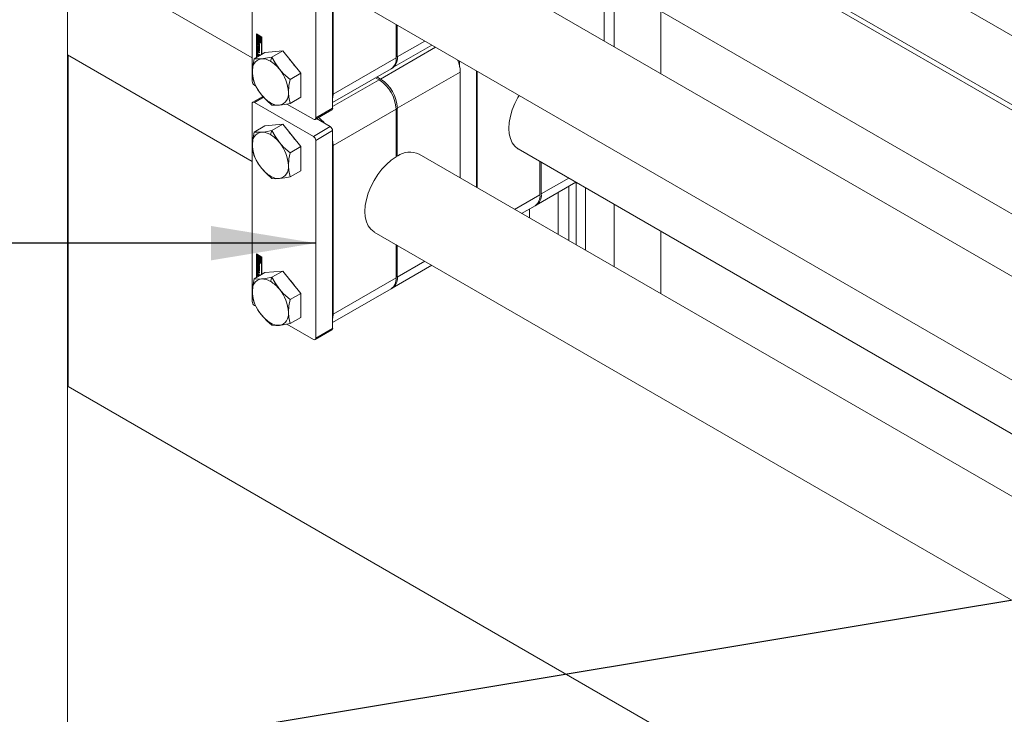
# Model space of a CAD drawing. Header units: millimetres. Extents: x 525 to 29324, y 175 to 20618.
# Tile 46 of 256: x 2978 to 4129, y 7841 to 8652. Entities that reach past the tile are written whole.
import ezdxf

# ---------------------------------------------------------------- set-up
doc = ezdxf.new("R2010")
doc.units = ezdxf.units.MM
doc.linetypes.add('SLD-Continua', pattern=[0])
doc.layers.add('COTAS', color=1, linetype='SLD-Continua')
doc.styles.get("Standard").update_dxf_attribs({"font": 'ARIALN.TTF'})
doc.dimstyles.new('SLDDIMSTYLE0', dxfattribs={"dimtxt": 0.18, "dimasz": 122.5, "dimexe": 0, "dimexo": 0.0625, "dimgap": 0, "dimtad": 0, "dimtih": 1, "dimtoh": 1, "dimdec": 0, "dimrnd": 1e-09, "dimzin": 0, "dimdsep": 46, "dimtxsty": 'Standard', "dimsah": 1, "dimcen": 0.09, "dimadec": 0, "dimazin": 0, "dimtfac": 122.5, "dimtdec": 0, "dimtofl": 0, "dimtmove": 0, "dimatfit": 3, "dimfxl": 1, "dimfrac": 2, "dimtolj": 1, "dimtzin": 0, "dimarcsym": 0})

msp = doc.modelspace()

# ---------------------------------------------------------------- linework, layer by layer
at = {"color": 7, "linetype": 'SLD-Continua', "lineweight": 18, "ltscale": 35}
for p, q in [((4769.6, 8269.4), (3481.1, 9013.1)), ((3446.1, 8952.5), (4733.6, 8209.4)), ((4654.3, 8248.9), (3613.6, 8849.6)), ((4654.3, 8248.9), (3613.6, 8849.6)), ((3250.2, 8811.4), (3250.2, 8580.4)), ((3344.2, 8549), (3344.2, 8779.9)), ((3324.4, 8768.5), (3324.4, 8537.6)), ((3344.8, 8762.7), (3344.8, 8565.5)), ((4486, 8151.8), (3445.3, 8752.4)), ((3561.1, 8758.6), (4604.1, 8156.7)), ((3561.1, 8758.6), (4604.1, 8156.7)), ((3250.2, 8607.8), (3034.3, 8732.4)), ((3673.4, 8693.8), (3673.4, 8620.8)), ((3661.6, 8688.3), (3661.6, 8627.6)), ((3392.8, 8661.5), (4435.8, 8059.6)), ((3727.8, 8662.4), (3727.8, 8589.4)), ((3418.3, 8607.9), (3418.3, 8646.8)), ((3419.8, 8645.9), (3419.8, 8608.8)), ((3255.1, 8635.9), (3261.6, 8632.1)), ((3255.1, 8608.5), (3255.1, 8635.9)), ((3255.6, 8635.6), (3255.6, 8608.7)), ((3256.2, 8635.1), (3255.7, 8634.8)), ((3255.7, 8634.8), (3255.7, 8628.2)), ((3256.4, 8634.5), (3255.7, 8634.8)), ((3256.9, 8634.7), (3256.2, 8635.1)), ((3256.9, 8634.7), (3256.4, 8634.5)), ((3256.4, 8628.6), (3256.4, 8634.5)), ((3256.9, 8631.7), (3256.9, 8634.7)), ((3258, 8634.1), (3257.5, 8633.8)), ((3257.5, 8633.8), (3257.5, 8632.1)), ((3258.1, 8633.5), (3257.5, 8633.8)), ((3258.6, 8633.7), (3258, 8634.1)), ((3258.6, 8633.7), (3258.1, 8633.5)), ((3258.6, 8631.6), (3258.6, 8633.7)), ((3255.7, 8628.2), (3258.1, 8626.9)), ((3255.7, 8627.5), (3256.2, 8627.8)), ((3261, 8624.5), (3255.7, 8627.5)), ((3255.7, 8627.5), (3255.7, 8608.8)), ((3256.5, 8626.4), (3256, 8626.1)), ((3256, 8624.4), (3256, 8626.1)), ((3256.5, 8624.6), (3256, 8624.4)), ((3261.5, 8624.8), (3256.2, 8627.8)), ((3256.9, 8628.9), (3256.4, 8628.6)), ((3257.5, 8627.9), (3256.4, 8628.6)), ((3256.5, 8624.6), (3256.5, 8626.4)), ((3256.7, 8625.6), (3256.7, 8624.1)), ((3256.8, 8626.6), (3256.8, 8625.8)), ((3256.8, 8625.9), (3256.8, 8625.8)), ((3256.8, 8625.9), (3256.8, 8625.8)), ((3256.8, 8625.9), (3256.8, 8625.9)), ((3256.8, 8625.8), (3256.8, 8625.8)), ((3256.8, 8623), (3257.3, 8623.2)), ((3256.9, 8628.9), (3256.9, 8630.1)), ((3257.5, 8628.5), (3256.9, 8628.9)), ((3256.9, 8623.7), (3257.4, 8624)), ((3257.4, 8624), (3256.9, 8623.7)), ((3257.5, 8625.8), (3257, 8625.5)), ((3257, 8623.9), (3257, 8625.5)), ((3257.5, 8624.2), (3257, 8623.9)), ((3257.5, 8624), (3257, 8623.7)), ((3257.5, 8632.2), (3257.2, 8632)), ((3257.4, 8624), (3257.4, 8624)), ((3257.5, 8628.9), (3257.5, 8627.9)), ((3257.5, 8624.2), (3257.5, 8625.8)), ((3257.6, 8625.1), (3257.6, 8623.4)), ((3258.2, 8625.6), (3257.7, 8625.3)), ((3258.2, 8625.6), (3257.7, 8625.3)), ((3258.3, 8625.6), (3257.8, 8625.3)), ((3258.3, 8625.6), (3257.8, 8625.3)), ((3257.8, 8622.4), (3257.8, 8623.1)), ((3258.3, 8622.7), (3257.8, 8622.4)), ((3258.4, 8625.4), (3257.9, 8625.2)), ((3257.9, 8623.1), (3258.4, 8623.4)), ((3258.4, 8623.4), (3257.9, 8623.2)), ((3257.9, 8622.4), (3258.3, 8622.7)), ((3258.5, 8625.3), (3258, 8625)), ((3258.5, 8625.2), (3258, 8624.9)), ((3258, 8623.4), (3258, 8624.9)), ((3258.5, 8623.6), (3258, 8623.4)), ((3258.5, 8623.5), (3258, 8623.3)), ((3258.1, 8631.3), (3258.1, 8633.5)), ((3258.6, 8631.6), (3258.1, 8631.3)), ((3258.6, 8629.3), (3258.1, 8629)), ((3258.1, 8626.9), (3258.1, 8629)), ((3258.6, 8627.2), (3258.1, 8626.9)), ((3258.3, 8623.4), (3258.3, 8622.7)), ((3258.5, 8623.6), (3258.5, 8625.2)), ((3258.6, 8627.2), (3258.6, 8629.3)), ((3259.2, 8633.4), (3258.7, 8633.1)), ((3258.7, 8633.1), (3258.7, 8631)), ((3261, 8631.8), (3258.7, 8633.1)), ((3259.2, 8628.9), (3258.7, 8628.7)), ((3258.7, 8628.7), (3258.7, 8626.5)), ((3258.7, 8626.5), (3259.3, 8626.2)), ((3258.7, 8624.6), (3258.7, 8622.8)), ((3261.5, 8632), (3259.2, 8633.4)), ((3259.3, 8628.9), (3259.2, 8628.9)), ((3259.3, 8632), (3260.4, 8631.4)), ((3259.3, 8631.1), (3259.3, 8632)), ((3259.8, 8631.4), (3259.3, 8631.1)), ((3259.3, 8626.2), (3259.3, 8627.9)), ((3259.8, 8626.5), (3259.3, 8626.2)), ((3259.6, 8627.9), (3260.1, 8628.2)), ((3259.8, 8631.4), (3259.8, 8631.8)), ((3259.8, 8626.5), (3259.8, 8628.1)), ((3260.4, 8631.4), (3260.4, 8625.5)), ((3260.4, 8625.5), (3261, 8625.2)), ((3261.5, 8632), (3261, 8631.8)), ((3261, 8625.2), (3261, 8631.8)), ((3261.5, 8625.5), (3261, 8625.2)), ((3261.5, 8624.8), (3261, 8624.5)), ((3261, 8611.9), (3261, 8624.5)), ((3261.5, 8625.5), (3261.5, 8632)), ((3261.5, 8612.1), (3261.5, 8624.8)), ((3261.6, 8632.1), (3261.6, 8612.2)), ((3414, 8596), (3460.2, 8622.6)), ((3452, 8627.3), (3419.8, 8608.8)), ((3034.3, 8611.2), (3250.2, 8486.6)), ((3034.9, 8223.6), (3034.9, 8610.9)), ((3034.9, 8223.6), (3034.9, 8610.9)), ((3034.9, 8223.6), (3034.9, 8610.9)), ((3034.9, 8223.6), (3034.9, 8610.9)), ((3034.9, 8223.6), (3034.9, 8610.9)), ((3264.8, 8614), (3252.3, 8606.8)), ((3256.5, 8615.4), (3256, 8615.1)), ((3256, 8613.1), (3256, 8615.1)), ((3256.5, 8613.4), (3256, 8613.1)), ((3256.1, 8621.9), (3258, 8620.8)), ((3256.1, 8620.9), (3256.1, 8621.9)), ((3256.6, 8621.2), (3256.1, 8620.9)), ((3258, 8619.8), (3256.1, 8620.9)), ((3256.1, 8620.5), (3258.6, 8617.5)), ((3256.1, 8619.5), (3256.1, 8620.5)), ((3256.6, 8619.8), (3256.1, 8619.5)), ((3256.5, 8619), (3256.1, 8619.5)), ((3256.1, 8617), (3256.5, 8617)), ((3256.1, 8616), (3256.1, 8617)), ((3256.6, 8616.3), (3256.1, 8616)), ((3258.6, 8616.1), (3256.1, 8616)), ((3256.1, 8611.8), (3258.5, 8610.4)), ((3256.1, 8610.8), (3256.1, 8611.8)), ((3256.6, 8611.1), (3256.1, 8610.8)), ((3257, 8610.3), (3256.1, 8610.8)), ((3257, 8619.3), (3256.5, 8619)), ((3256.5, 8617), (3256.5, 8619)), ((3257, 8617.3), (3256.5, 8617)), ((3256.5, 8613.4), (3256.5, 8615.4)), ((3256.6, 8621.2), (3256.6, 8621.6)), ((3258.5, 8620.1), (3256.6, 8621.2)), ((3256.6, 8619.8), (3256.6, 8619.9)), ((3257, 8619.3), (3256.6, 8619.8)), ((3256.6, 8616.3), (3256.6, 8617.1)), ((3258.6, 8616.3), (3256.6, 8616.3)), ((3256.6, 8614.4), (3256.6, 8613.1)), ((3256.6, 8611.1), (3256.6, 8611.5)), ((3257.5, 8610.6), (3256.6, 8611.1)), ((3257.2, 8614.9), (3256.7, 8614.6)), ((3256.8, 8615.6), (3258.6, 8614.5)), ((3257.3, 8612), (3256.8, 8611.7)), ((3258.6, 8610.7), (3256.8, 8611.7)), ((3257.4, 8614.9), (3256.9, 8614.6)), ((3258.6, 8613.6), (3256.9, 8614.6)), ((3256.9, 8612.6), (3258.6, 8611.6)), ((3257, 8617.3), (3257, 8619.3)), ((3257.5, 8610.6), (3257, 8610.3)), ((3257.6, 8618.6), (3257.1, 8618.3)), ((3258.1, 8617.1), (3257.1, 8618.3)), ((3257.1, 8618.3), (3257.1, 8617)), ((3257.1, 8617), (3258.1, 8617.1)), ((3258.6, 8611.2), (3257.3, 8612)), ((3258.6, 8614.1), (3257.4, 8614.9)), ((3257.5, 8609.8), (3257.5, 8610.6)), ((3258.6, 8617.4), (3257.6, 8618.6)), ((3258, 8622.1), (3258.6, 8621.7)), ((3258, 8620.8), (3258, 8622.1)), ((3258.5, 8621), (3258, 8620.8)), ((3258.5, 8620.1), (3258, 8619.8)), ((3258, 8618.5), (3258, 8619.8)), ((3258.5, 8618.8), (3258, 8618.5)), ((3258.6, 8618.1), (3258, 8618.5)), ((3258.6, 8617.4), (3258.1, 8617.1)), ((3258.5, 8621), (3258.5, 8621.8)), ((3258.5, 8618.8), (3258.5, 8620.1)), ((3258.6, 8618.7), (3258.5, 8618.8)), ((3258.6, 8621.7), (3258.6, 8618.1)), ((3258.6, 8617.5), (3258.6, 8616.1)), ((3258.6, 8614.5), (3258.6, 8613.6)), ((3258.6, 8611.6), (3258.6, 8610.7)), ((3285.8, 8615.9), (3264.8, 8614)), ((3285.8, 8615.9), (3273.3, 8608.7)), ((3306.9, 8589.7), (3285.8, 8615.9)), ((3464.4, 8620.2), (3400, 8583)), ((3257, 8609.5), (3257, 8610.3)), ((3258.1, 8610.3), (3257.6, 8610)), ((3257.7, 8609.9), (3257.6, 8610)), ((3257.6, 8610), (3257.6, 8609.9)), ((3258.2, 8610.2), (3258.1, 8610.3)), ((3273.3, 8608.7), (3271.5, 8603.9)), ((3344.8, 8565.5), (3418.3, 8607.9)), ((3492.7, 8603.8), (3492.7, 8597.2)), ((3306.9, 8589.7), (3294.4, 8582.5)), ((3306.9, 8561.7), (3306.9, 8589.7)), ((3344.2, 8555.7), (3412.5, 8595.1)), ((3493.3, 8591.2), (3419.8, 8548.8)), ((3493.3, 8591.2), (3493.3, 8467.5)), ((3512.5, 8456.4), (3512.5, 8592.4)), ((3513.1, 8592.1), (3513.1, 8456.1)), ((3344.2, 8550.8), (3398.6, 8582.2)), ((3398.6, 8582.2), (3394.4, 8584.6)), ((3395.9, 8585.5), (3400, 8583)), ((3252.9, 8575.7), (3254.4, 8574.8)), ((3250.2, 8554.1), (3250.2, 8323.2)), ((3262.7, 8562.7), (3251, 8555.9)), ((3252.9, 8555.7), (3263.5, 8561.8)), ((3252.9, 8555.7), (3321.7, 8516)), ((3271.5, 8555.3), (3273.3, 8552.6)), ((3290.8, 8553.8), (3321.7, 8536)), ((3306.9, 8561.7), (3294.4, 8554.5)), ((3323.6, 8535.8), (3343.4, 8547.2)), ((3324.4, 8537.6), (3344.2, 8549)), ((3344.8, 8505.5), (3418.3, 8547.9)), ((3418.3, 8492.2), (3418.3, 8547.9)), ((3419.8, 8548.8), (3419.8, 8493)), ((3285.8, 8530.2), (3264.8, 8528.3)), ((3285.8, 8530.2), (3273.3, 8523)), ((3306.9, 8504), (3285.8, 8530.2)), ((3341.5, 8527.4), (3325.3, 8536.8)), ((3264.8, 8528.3), (3252.3, 8521.1)), ((3273.3, 8523), (3271.5, 8518.1)), ((3321.7, 8516), (3341.5, 8527.4)), ((3324.4, 8511.3), (3344.2, 8522.7)), ((3344.2, 8291.7), (3344.2, 8522.7)), ((3324.4, 8511.3), (3324.4, 8280.3)), ((3306.9, 8504), (3294.4, 8496.8)), ((3306.9, 8475.9), (3306.9, 8504)), ((3344.8, 8505.5), (3344.8, 8308.3)), ((3561.1, 8501.4), (4340.1, 8051.8)), ((3418.3, 8493.9), (3419.8, 8493)), ((4224.3, 8045.6), (3445.3, 8495.2)), ((3586.6, 8447.8), (3586.6, 8486.7)), ((3588.1, 8485.8), (3588.1, 8448.7)), ((3306.9, 8475.9), (3294.4, 8468.7)), ((3271.5, 8469.5), (3273.3, 8466.9)), ((3582.3, 8435.8), (3628.5, 8462.5)), ((3620.3, 8467.2), (3588.1, 8448.7)), ((3628.8, 8462.3), (3628.8, 8389.3)), ((3607.8, 8450.5), (3607.8, 8401.4)), ((3620.2, 8457.7), (3620.2, 8394.3)), ((3640, 8455.9), (3640, 8382.9)), ((3557, 8430.7), (3586.6, 8447.8)), ((3565.2, 8426), (3580.8, 8435)), ((3574.4, 8431.3), (3574.4, 8420.7)), ((3673.4, 8436.6), (3673.4, 8363.6)), ((3392.8, 8404.2), (4171.8, 7954.7)), ((3727.8, 8405.2), (3727.8, 8332.1)), ((3418.3, 8350.7), (3418.3, 8389.5)), ((3419.8, 8388.7), (3419.8, 8351.5)), ((3255.1, 8378.6), (3261.6, 8374.9)), ((3255.1, 8351.2), (3255.1, 8378.6)), ((3255.6, 8378.3), (3255.6, 8351.5)), ((3256.2, 8377.8), (3255.7, 8377.6)), ((3255.7, 8377.6), (3255.7, 8371)), ((3256.4, 8377.2), (3255.7, 8377.6)), ((3255.7, 8371), (3258.1, 8369.6)), ((3255.7, 8370.3), (3256.2, 8370.6)), ((3261, 8367.2), (3255.7, 8370.3)), ((3255.7, 8370.3), (3255.7, 8351.6)), ((3256.5, 8369.2), (3256, 8368.9)), ((3256, 8367.1), (3256, 8368.9)), ((3256.9, 8377.5), (3256.2, 8377.8)), ((3261.5, 8367.5), (3256.2, 8370.6)), ((3256.9, 8377.5), (3256.4, 8377.2)), ((3256.4, 8371.3), (3256.4, 8377.2)), ((3256.9, 8371.6), (3256.4, 8371.3)), ((3257.5, 8370.7), (3256.4, 8371.3)), ((3256.5, 8367.4), (3256.5, 8369.2)), ((3256.8, 8369.3), (3256.8, 8368.6)), ((3256.9, 8374.4), (3256.9, 8377.5)), ((3256.9, 8371.6), (3256.9, 8372.9)), ((3257.5, 8371.3), (3256.9, 8371.6)), ((3257.5, 8375), (3257.2, 8374.8)), ((3258, 8376.9), (3257.5, 8376.6)), ((3257.5, 8376.6), (3257.5, 8374.9)), ((3258.1, 8376.2), (3257.5, 8376.6)), ((3257.5, 8371.7), (3257.5, 8370.7)), ((3258.6, 8376.5), (3258, 8376.9)), ((3258.6, 8376.5), (3258.1, 8376.2)), ((3258.1, 8374.1), (3258.1, 8376.2)), ((3258.6, 8374.4), (3258.1, 8374.1)), ((3258.6, 8372.1), (3258.1, 8371.8)), ((3258.1, 8369.6), (3258.1, 8371.8)), ((3258.6, 8369.9), (3258.1, 8369.6)), ((3258.6, 8374.4), (3258.6, 8376.5)), ((3258.6, 8369.9), (3258.6, 8372.1)), ((3259.2, 8376.2), (3258.7, 8375.9)), ((3258.7, 8375.9), (3258.7, 8373.7)), ((3261, 8374.5), (3258.7, 8375.9)), ((3259.2, 8371.7), (3258.7, 8371.4)), ((3258.7, 8371.4), (3258.7, 8369.3)), ((3258.7, 8369.3), (3259.3, 8368.9)), ((3261.5, 8374.8), (3259.2, 8376.2)), ((3259.3, 8371.7), (3259.2, 8371.7)), ((3259.3, 8374.8), (3260.4, 8374.2)), ((3259.3, 8373.8), (3259.3, 8374.8)), ((3259.8, 8374.1), (3259.3, 8373.8)), ((3259.3, 8368.9), (3259.3, 8370.6)), ((3259.8, 8369.2), (3259.3, 8368.9)), ((3259.6, 8370.7), (3260.1, 8371)), ((3259.8, 8374.1), (3259.8, 8374.5)), ((3259.8, 8369.2), (3259.8, 8370.8)), ((3260.4, 8374.2), (3260.4, 8368.3)), ((3261.5, 8374.8), (3261, 8374.5)), ((3261, 8367.9), (3261, 8374.5)), ((3261.5, 8368.2), (3261.5, 8374.8)), ((3261.6, 8374.9), (3261.6, 8355)), ((3452, 8370.1), (3419.8, 8351.5)), ((3256.5, 8367.4), (3256, 8367.1)), ((3256.5, 8358.2), (3256, 8357.9)), ((3256, 8355.9), (3256, 8357.9)), ((3256.1, 8364.6), (3258, 8363.5)), ((3256.1, 8363.7), (3256.1, 8364.6)), ((3256.6, 8364), (3256.1, 8363.7)), ((3258, 8362.5), (3256.1, 8363.7)), ((3256.1, 8363.3), (3258.6, 8360.2)), ((3256.1, 8362.2), (3256.1, 8363.3)), ((3256.6, 8362.5), (3256.1, 8362.2)), ((3256.5, 8361.7), (3256.1, 8362.2)), ((3256.1, 8359.8), (3256.5, 8359.8)), ((3256.1, 8358.7), (3256.1, 8359.8)), ((3256.6, 8359), (3256.1, 8358.7)), ((3258.6, 8358.8), (3256.1, 8358.7)), ((3257, 8362), (3256.5, 8361.7)), ((3256.5, 8359.8), (3256.5, 8361.7)), ((3257, 8360.1), (3256.5, 8359.8)), ((3256.5, 8356.1), (3256.5, 8358.2)), ((3256.6, 8364), (3256.6, 8364.3)), ((3258.5, 8362.8), (3256.6, 8364)), ((3256.6, 8362.5), (3256.6, 8362.7)), ((3257, 8362), (3256.6, 8362.5)), ((3256.6, 8359), (3256.6, 8359.8)), ((3258.6, 8359.1), (3256.6, 8359)), ((3256.7, 8368.4), (3256.7, 8366.9)), ((3257.2, 8357.6), (3256.7, 8357.4)), ((3256.8, 8368.7), (3256.8, 8368.6)), ((3256.8, 8368.6), (3256.8, 8368.6)), ((3256.8, 8368.6), (3256.8, 8368.6)), ((3256.8, 8368.6), (3256.8, 8368.6)), ((3256.8, 8365.7), (3257.3, 8366)), ((3256.8, 8358.4), (3258.6, 8357.3)), ((3256.9, 8366.4), (3257.4, 8366.7)), ((3257.4, 8366.7), (3256.9, 8366.4)), ((3257.4, 8357.6), (3256.9, 8357.3)), ((3257.5, 8368.6), (3257, 8368.3)), ((3257, 8366.6), (3257, 8368.3)), ((3257.5, 8366.9), (3257, 8366.6)), ((3257.5, 8366.8), (3257, 8366.5)), ((3257, 8360.1), (3257, 8362)), ((3257.6, 8361.4), (3257.1, 8361.1)), ((3258.1, 8359.8), (3257.1, 8361.1)), ((3257.1, 8361.1), (3257.1, 8359.8)), ((3257.1, 8359.8), (3258.1, 8359.8)), ((3257.4, 8366.7), (3257.4, 8366.7)), ((3258.6, 8356.9), (3257.4, 8357.6)), ((3257.5, 8366.9), (3257.5, 8368.6)), ((3257.6, 8367.8), (3257.6, 8366.2)), ((3258.6, 8360.1), (3257.6, 8361.4)), ((3258.2, 8368.3), (3257.7, 8368)), ((3258.2, 8368.3), (3257.7, 8368)), ((3258.3, 8368.3), (3257.8, 8368)), ((3258.3, 8368.3), (3257.8, 8368)), ((3257.8, 8365.2), (3257.8, 8365.9)), ((3258.3, 8365.4), (3257.8, 8365.2)), ((3258.4, 8368.2), (3257.9, 8367.9)), ((3257.9, 8365.9), (3258.4, 8366.2)), ((3258.4, 8366.2), (3257.9, 8365.9)), ((3257.9, 8365.1), (3258.3, 8365.4)), ((3258.5, 8368.1), (3258, 8367.8)), ((3258.5, 8367.9), (3258, 8367.6)), ((3258, 8366.1), (3258, 8367.6)), ((3258.5, 8366.4), (3258, 8366.1)), ((3258.5, 8366.3), (3258, 8366)), ((3258, 8364.8), (3258.6, 8364.5)), ((3258, 8363.5), (3258, 8364.8)), ((3258.5, 8363.8), (3258, 8363.5)), ((3258.5, 8362.8), (3258, 8362.5)), ((3258, 8361.2), (3258, 8362.5)), ((3258.5, 8361.5), (3258, 8361.2)), ((3258.6, 8360.9), (3258, 8361.2)), ((3258.6, 8360.1), (3258.1, 8359.8)), ((3258.3, 8366.1), (3258.3, 8365.4)), ((3258.5, 8366.4), (3258.5, 8367.9)), ((3258.5, 8363.8), (3258.5, 8364.5)), ((3258.5, 8361.5), (3258.5, 8362.8)), ((3258.6, 8361.4), (3258.5, 8361.5)), ((3258.6, 8364.5), (3258.6, 8360.9)), ((3258.6, 8360.2), (3258.6, 8358.8)), ((3258.7, 8367.4), (3258.7, 8365.6)), ((3260.4, 8368.3), (3261, 8367.9)), ((3261.5, 8368.2), (3261, 8367.9)), ((3261.5, 8367.5), (3261, 8367.2)), ((3261, 8354.6), (3261, 8367.2)), ((3261.5, 8354.9), (3261.5, 8367.5)), ((3285.8, 8358.7), (3264.8, 8356.8)), ((3285.8, 8358.7), (3273.3, 8351.5)), ((3306.9, 8332.5), (3285.8, 8358.7)), ((3414, 8338.7), (3460.2, 8365.4)), ((3264.8, 8356.8), (3252.3, 8349.6)), ((3256.5, 8356.1), (3256, 8355.9)), ((3256.1, 8354.6), (3258.5, 8353.2)), ((3256.1, 8353.6), (3256.1, 8354.6)), ((3256.6, 8353.9), (3256.1, 8353.6)), ((3257, 8353.1), (3256.1, 8353.6)), ((3256.6, 8357.2), (3256.6, 8355.8)), ((3256.6, 8353.9), (3256.6, 8354.3)), ((3257.5, 8353.4), (3256.6, 8353.9)), ((3257.3, 8354.8), (3256.8, 8354.5)), ((3258.6, 8353.4), (3256.8, 8354.5)), ((3258.6, 8356.3), (3256.9, 8357.3)), ((3256.9, 8355.4), (3258.6, 8354.4)), ((3257.5, 8353.4), (3257, 8353.1)), ((3257, 8352.3), (3257, 8353.1)), ((3258.6, 8354), (3257.3, 8354.8)), ((3257.5, 8352.6), (3257.5, 8353.4)), ((3258.1, 8353), (3257.6, 8352.7)), ((3257.7, 8352.7), (3257.6, 8352.7)), ((3257.6, 8352.7), (3257.6, 8352.6)), ((3258.2, 8353), (3258.1, 8353)), ((3258.6, 8357.3), (3258.6, 8356.3)), ((3258.6, 8354.4), (3258.6, 8353.4)), ((3273.3, 8351.5), (3271.5, 8346.6)), ((3344.8, 8308.3), (3418.3, 8350.7)), ((3344.2, 8298.4), (3412.5, 8337.9)), ((3306.9, 8332.5), (3294.4, 8325.3)), ((3306.9, 8304.4), (3306.9, 8332.5)), ((3252.9, 8318.5), (3254.4, 8317.6)), ((3306.9, 8304.4), (3294.4, 8297.2)), ((3271.5, 8298), (3273.3, 8295.4)), ((3290.8, 8296.6), (3321.7, 8278.8)), ((3323.6, 8278.6), (3343.4, 8290)), ((3324.4, 8280.3), (3344.2, 8291.7)), ((3034.3, 8223.3), (3034.9, 8223.6)), ((3034.3, 8223.3), (3034.9, 8223.6)), ((3034.3, 8223.3), (3034.9, 8223.6)), ((3034.3, 8223.3), (3034.9, 8223.6)), ((3034.3, 8223.3), (3034.9, 8223.6)), ((4294.1, 7496.8), (3034.9, 8223.6)), ((4294.1, 7496.8), (3034.9, 8223.6)), ((4294.1, 7496.8), (3034.9, 8223.6)), ((4294.1, 7496.8), (3034.9, 8223.6)), ((4294.1, 7496.8), (3034.9, 8223.6))]:
    msp.add_line(p, q, dxfattribs=at)
at = {"color": 7, "linetype": 'SLD-Continua', "lineweight": 18, "ltscale": 35, "flags": 128}
for points in [[(7689, 9809.5), (7689, 9839.2), (7637.6, 9839.2), (7637.6, 9839.2), (6350.7, 9839.2), (6203.2, 9839.2), (6152.7, 9839.2), (6005.2, 9839.2), (5610.1, 9839.2), (5342.7, 9839.2), (4761.1, 9839.2), (4667, 9839.2), (4461.6, 9839.2), (4314, 9839.2), (4252.9, 9839.2), (4228.1, 9839.2), (3485.3, 9839.2), (3034.4, 9839.2), (3034.3, 9839.2), (3034.3, 9553.4), (3034.3, 9430.9), (3034.3, 9350.1), (3034.3, 9271), (3034.3, 9190.1), (3034.3, 9183.9), (3034.3, 9062.7), (3034.3, 8989.6), (3034.3, 8868.4), (3034.3, 8805.4), (3034.3, 8732.4), (3034.3, 8611.2), (3034.3, 8223.3), (3034.3, 7481.1), (3034.3, 7223.9), (3034.3, 6765.6), (3034.3, 6754.9), (3034.3, 6716.6), (3034.3, 6529.3), (3034.3, 6452.6), (3034.3, 6043), (3034.3, 6034.7), (3034.3, 6023.4), (3034.3, 5909.1), (3034.3, 5880.5), (3034.3, 5594.7), (3034.3, 5509), (3034.3, 4158.8), (3034.3, 4146.3), (3034.3, 4102.5), (3034.3, 3892.8), (3034.3, 3805.2), (3034.3, 3325.1), (3034.3, 3315.6), (3034.3, 3302.5), (3034.3, 3205.7), (3034.3, 3203.3), (3034.3, 3200.8), (3034.3, 3143.7), (3034.3, 3056.9), (3034.3, 3051), (3034.3, 3009.2), (3034.3, 2977.9), (3034.3, 2939.2), (3034.3, 2933.7), (3034.3, 2933.7), (3034.3, 2923.6), (3034.3, 2866.4), (3034.3, 2855.4), (3034.3, 2849.5), (3034.3, 2807.7), (3034.3, 2776.4), (3034.3, 2028), (3034.3, 2022.1), (3034.3, 1980.3), (3034.3, 1948.9), (3034.3, 1910.2), (3034.3, 1904.7), (3034.3, 1904.7), (3034.3, 1894.6), (3034.3, 1837.4), (3034.3, 1826.5), (3034.3, 1820.6), (3034.3, 1778.8), (3034.3, 1747.4), (3034.3, 1604.1), (3115.3, 1604.1), (3437, 1604.1), (3511.3, 1604.1), (3511.3, 1604.1), (3546, 1604.1), (3546, 1604.1), (3585.6, 1604.1), (3605.4, 1604.1), (3617.7, 1604.1), (3618, 1604.1), (4205.5, 1604.1), (4242.6, 1604.1), (4292.1, 1604.1), (4408.4, 1604.1), (4618.8, 1604.1), (4630.2, 1604.1), (4638.4, 1604.1), (5028.6, 1604.1), (5474.3, 1604.1), (6450.2, 1604.1), (6672.9, 1604.1), (6682.7, 1604.1), (6689.9, 1604.1), (7044.8, 1604.1), (7111.3, 1604.1), (7273.4, 1604.1), (7306.7, 1604.1), (7316.4, 1604.1), (7689, 1604.1), (7689, 2822.5), (7689, 2908.3), (7689, 3194.1), (7689, 3222.7), (7689, 3337), (7689, 3348.3), (7689, 3356.5), (7689, 3766.2), (7689, 3842.9), (7689, 4030.2), (7689, 4068.5), (7689, 4079.8), (7689, 4537.5), (7689, 4794.7), (7689, 5537.5), (7689, 5996.4), (7689, 6077.2), (7689, 6156.4), (7689, 6182), (7689, 6303.2), (7689, 6376.2), (7689, 6497.5), (7689, 6503.7), (7689, 6584.5), (7689, 6663.7), (7689, 6744.5), (7689, 6867), (7689, 7152.8), (7689, 7413), (7689, 7841.7), (7689, 7856), (7689, 7996.6), (7689, 8030), (7689, 8039.7), (7689, 8095), (7689, 8149.3), (7689, 8485), (7689, 8639.3), (7689, 8898.2), (7689, 8928.8), (7689, 9063.8), (7689, 9809.5), (7689, 9809.5)], [(3256.5, 8626.7), (3256.5, 8626.6), (3256.5, 8626.4)], [(3257.5, 8632.1), (3257.1, 8632), (3256.9, 8631.8), (3256.8, 8631.4), (3256.7, 8631), (3256.8, 8630.5), (3256.9, 8629.9), (3257.1, 8629.4), (3257.5, 8628.9)], [(3258.1, 8629), (3257.8, 8629.4), (3257.5, 8629.8), (3257.4, 8630.2), (3257.3, 8630.6), (3257.4, 8631), (3257.5, 8631.2), (3257.8, 8631.3), (3258.1, 8631.3)], [(3257.3, 8623.2), (3257.5, 8623.2), (3257.6, 8623.1)], [(3257.6, 8626.1), (3257.6, 8626), (3257.5, 8625.8)], [(3258.2, 8625.6), (3258.2, 8625.6), (3258.2, 8625.6)], [(3258.3, 8622.7), (3258.5, 8622.6), (3258.6, 8622.6)], [(3258.5, 8625.3), (3258.5, 8625.3), (3258.5, 8625.3)], [(3258.7, 8631), (3259, 8630.6), (3259.2, 8630.2), (3259.4, 8629.8), (3259.4, 8629.4), (3259.4, 8629), (3259.2, 8628.8), (3259, 8628.7), (3258.7, 8628.7)], [(3259.3, 8627.9), (3259.6, 8628), (3259.9, 8628.2), (3260, 8628.6), (3260.1, 8629), (3260, 8629.5), (3259.9, 8630.1), (3259.6, 8630.6), (3259.3, 8631.1)], [(3256.5, 8615.7), (3256.5, 8615.6), (3256.5, 8615.4)], [(3252.3, 8606.8), (3250.8, 8597.9), (3250.4, 8591.7)], [(3260.9, 8606.7), (3255.8, 8606.5), (3252.3, 8606.8)], [(3273.3, 8608.7), (3265.8, 8607.3), (3260.9, 8606.7)], [(3282, 8594.5), (3276.9, 8602), (3273.3, 8608.7)], [(3250.4, 8591.7), (3251, 8584.5), (3252.3, 8578.8)], [(3294.4, 8582.5), (3286.8, 8589.2), (3282, 8594.5)], [(3252.3, 8578.8), (3256.9, 8570.3), (3260.9, 8564.6)], [(3292.5, 8567.4), (3293.1, 8575.4), (3294.4, 8582.5)], [(3260.9, 8564.6), (3267.2, 8557.9), (3273.3, 8552.6)], [(3294.4, 8554.5), (3292.9, 8561.7), (3292.5, 8567.4)], [(3344.8, 8565.5), (3344.5, 8561.3), (3344.2, 8560.2)], [(3282, 8552.5), (3288.3, 8553.3), (3294.4, 8554.5)], [(3561.1, 8501.4), (3560.9, 8501.5), (3557.2, 8504.5), (3554.2, 8508.5), (3552, 8513.4), (3550.7, 8519.1), (3550.3, 8525.4), (3550.7, 8532.3), (3552, 8539.5), (3554.2, 8546.9), (3557.2, 8554.3), (3560.9, 8561.6), (3562.2, 8563.8)], [(3273.3, 8552.6), (3277.9, 8552.3), (3282, 8552.5)], [(3252.3, 8521.1), (3250.8, 8512.1), (3250.4, 8506)], [(3260.9, 8520.9), (3255.8, 8520.8), (3252.3, 8521.1)], [(3273.3, 8523), (3265.8, 8521.5), (3260.9, 8520.9)], [(3282, 8508.8), (3276.9, 8516.2), (3273.3, 8523)], [(3294.4, 8496.8), (3286.8, 8503.5), (3282, 8508.8)], [(3344.2, 8511.5), (3344.5, 8510.2), (3344.8, 8505.5)], [(3250.4, 8506), (3251, 8498.7), (3252.3, 8493)], [(3292.5, 8481.7), (3293.1, 8489.6), (3294.4, 8496.8)], [(3252.3, 8493), (3256.9, 8484.6), (3260.9, 8478.9)], [(3392.8, 8404.2), (3392.6, 8404.4), (3388.9, 8407.4), (3385.9, 8411.3), (3383.7, 8416.2), (3382.4, 8421.9), (3382, 8428.3), (3382.4, 8435.2), (3383.7, 8442.4), (3385.9, 8449.8), (3388.9, 8457.2), (3392.6, 8464.4), (3396.9, 8471.3), (3401.8, 8477.6), (3407.1, 8483.3), (3412.6, 8488.2), (3418.3, 8492.2)], [(3260.9, 8478.9), (3267.2, 8472.1), (3273.3, 8466.9)], [(3294.4, 8468.7), (3292.9, 8476), (3292.5, 8481.7)], [(3273.3, 8466.9), (3277.9, 8466.5), (3282, 8466.7)], [(3282, 8466.7), (3288.3, 8467.6), (3294.4, 8468.7)], [(3256.5, 8369.4), (3256.5, 8369.3), (3256.5, 8369.2)], [(3257.5, 8374.9), (3257.1, 8374.8), (3256.9, 8374.5), (3256.8, 8374.2), (3256.7, 8373.7), (3256.8, 8373.2), (3256.9, 8372.7), (3257.1, 8372.2), (3257.5, 8371.7)], [(3258.1, 8371.8), (3257.8, 8372.1), (3257.5, 8372.5), (3257.4, 8372.9), (3257.3, 8373.4), (3257.4, 8373.7), (3257.5, 8374), (3257.8, 8374.1), (3258.1, 8374.1)], [(3258.7, 8373.7), (3259, 8373.4), (3259.2, 8373), (3259.4, 8372.6), (3259.4, 8372.1), (3259.4, 8371.8), (3259.2, 8371.5), (3259, 8371.4), (3258.7, 8371.4)], [(3259.3, 8370.6), (3259.6, 8370.7), (3259.9, 8371), (3260, 8371.3), (3260.1, 8371.8), (3260, 8372.3), (3259.9, 8372.8), (3259.6, 8373.3), (3259.3, 8373.8)], [(3256.5, 8358.5), (3256.5, 8358.4), (3256.5, 8358.2)], [(3257.3, 8366), (3257.5, 8365.9), (3257.6, 8365.9)], [(3257.6, 8368.9), (3257.6, 8368.7), (3257.5, 8368.6)], [(3258.2, 8368.3), (3258.2, 8368.3), (3258.2, 8368.3)], [(3258.3, 8365.4), (3258.5, 8365.3), (3258.6, 8365.3)], [(3258.5, 8368.1), (3258.5, 8368.1), (3258.5, 8368.1)], [(3252.3, 8349.6), (3250.8, 8340.6), (3250.4, 8334.5)], [(3260.9, 8349.4), (3255.8, 8349.3), (3252.3, 8349.6)], [(3273.3, 8351.5), (3265.8, 8350), (3260.9, 8349.4)], [(3282, 8337.3), (3276.9, 8344.7), (3273.3, 8351.5)], [(3250.4, 8334.5), (3251, 8327.2), (3252.3, 8321.5)], [(3294.4, 8325.3), (3286.8, 8332), (3282, 8337.3)], [(3292.5, 8310.2), (3293.1, 8318.1), (3294.4, 8325.3)], [(3252.3, 8321.5), (3256.9, 8313.1), (3260.9, 8307.4)], [(3260.9, 8307.4), (3267.2, 8300.6), (3273.3, 8295.4)], [(3294.4, 8297.2), (3292.9, 8304.5), (3292.5, 8310.2)], [(3344.8, 8308.3), (3344.5, 8304), (3344.2, 8302.9)], [(3273.3, 8295.4), (3277.9, 8295), (3282, 8295.2)], [(3282, 8295.2), (3288.3, 8296.1), (3294.4, 8297.2)]]:
    msp.add_lwpolyline(points, dxfattribs=at)
at = {"color": 7, "linetype": 'SLD-Continua', "lineweight": 18, "ltscale": 1225}
for centre, radius, start, end in [((3256.5, 8626.2), 0.497, 50.85, 189.1511), ((3257.8, 8624.4), 1.75, 182.6605, 237.3731), ((3258.1, 8624.7), 1.63, 181.9673, 208.3026), ((3256.8, 8625.8), 0.0839, 95.6456, 138.1656), ((3256.9, 8625.7), 0.222, 140.2373, 167.3907), ((3257.2, 8625.6), 0.564, 167.1238, 179.7971), ((3257.5, 8624.1), 0.787, 181.0452, 195.4696), ((3257.2, 8624), 0.542, 195.1534, 213.4583), ((3258.8, 8629.9), 3.83, 238.5885, 239.2149), ((3256.8, 8625.8), 0.0961, 60.1183, 89.8078), ((3256.9, 8623.7), 0.0763, 233.7384, 298.7269), ((3257, 8623.9), 0.218, 213.133, 238.1862), ((3257.1, 8623.3), 0.494, 230.5138, 7.138), ((3256.8, 8623.8), 0.156, 303.5096, 336.4413), ((3258.1, 8624.6), 1.56, 215.3964, 238.4333), ((3257.5, 8625.6), 0.497, 50.863, 189.605), ((3256.6, 8623.9), 0.439, 337.3286, 357.2137), ((3257.3, 8624.1), 0.148, 302.6255, 337.3254), ((3257.1, 8624.2), 0.439, 337.3286, 357.2137), ((3258.2, 8625), 0.545, 169.9253, 179.1293), ((3257.8, 8625.2), 0.114, 113.8216, 154.5224), ((3257.8, 8625.2), 0.079, 54.5114, 111.0603), ((3257.9, 8625.1), 0.294, 152.4564, 171.4532), ((3259.7, 8630.8), 1.89, 162.4883, 232.1579), ((3257.7, 8625.1), 0.239, 24.6265, 57.1061), ((3257.8, 8625.3), 0.0134, 52.3635, 72.5186), ((3257.9, 8623.2), 0.0881, 236.4174, 278.4892), ((3259.6, 8625.3), 3.43, 238.4441, 239.2423), ((3256.9, 8624.5), 1.75, 2.564, 57.4182), ((3257.3, 8624.9), 0.63, 11.5327, 26.4841), ((3257.7, 8623.3), 0.286, 330.2072, 349.0455), ((3257.9, 8623.2), 0.0933, 281.6055, 332.8895), ((3258.2, 8622.8), 0.497, 230.7863, 9.2664), ((3257.2, 8624.9), 0.739, 0.5389, 11.9035), ((3257.4, 8623.4), 0.598, 349.4999, 359.9194), ((3258.3, 8625.5), 0.0781, 58.2744, 111.1636), ((3260.1, 8625.6), 3.43, 238.4441, 239.2423), ((3258.2, 8623.6), 0.265, 329.452, 349.8007), ((3258.3, 8623.5), 0.0997, 300.9373, 331.9383), ((3257.7, 8625.2), 0.739, 0.5381, 11.9032), ((3257.9, 8623.6), 0.53, 348.8318, 0.5875), ((3256.6, 8628.9), 4.03, 17.7767, 36.7306), ((3259.6, 8629), 0.894, 301.0502, 334.7181), ((3256.5, 8615.2), 0.49, 50.8452, 189.1493), ((3257.7, 8613.2), 1.72, 182.6219, 237.4194), ((3258.2, 8613.5), 1.72, 182.6558, 237.3856), ((3256.8, 8614.5), 0.157, 50.7879, 189.2478), ((3257.2, 8613.1), 0.549, 182.5, 237.4997), ((3257.3, 8614.7), 0.181, 54.5011, 114.2014), ((3263.3, 8593.8), 13.1, 100.5616, 189.2506), ((3261.7, 8588.5), 18.2, 57.6539, 92.3723), ((3251.5, 8570.7), 38.7, 37.9759, 58.9048), ((3262.5, 8574.7), 44.2, 32.7646, 44.834), ((3404.9, 8606.3), 13.6, 304.3761, 6.9302), ((3406.8, 8607), 13.2, 299.4735, 7.7051), ((3456, 8590.3), 37.4, 1.3006, 23.5993), ((3296, 8593.8), 45.7, 182.6371, 219.7735), ((3246.9, 8565.3), 45.7, 2.6371, 39.7735), ((3256.1, 8580.7), 5.92, 182.613, 237.3962), ((3375.4, 8545.9), 43, 2.6015, 57.3994), ((3376.9, 8546.8), 43, 2.601, 57.3978), ((3291.5, 8588.4), 38.7, 217.9783, 238.8979), ((3279.6, 8565.3), 13.1, 280.5616, 9.2507), ((3251.8, 8554.4), 1.68, 50.8262, 189.1996), ((3281.2, 8570.7), 18.3, 237.6591, 272.3693), ((3342.5, 8548.7), 1.79, 302.9123, 8.3571), ((3322.8, 8537.3), 1.68, 230.8074, 9.2345), ((3304.8, 8507.2), 38.4, 39.0032, 53.5307), ((3263.3, 8508.1), 13.1, 100.5616, 189.2507), ((3261.7, 8502.7), 18.2, 57.6541, 92.3723), ((3262.6, 8489), 44.1, 32.7574, 45.4427), ((3338.3, 8522.4), 5.92, 2.613, 57.3962), ((3251.5, 8485), 38.7, 37.976, 58.9047), ((3246.9, 8479.6), 45.7, 2.6371, 39.7735), ((3318.5, 8511), 5.92, 2.5959, 57.3979), ((3296, 8508.1), 45.7, 182.6371, 219.7735), ((3434.5, 8471.9), 25.7, 65.0287, 124.7291), ((3291.5, 8502.7), 38.7, 217.9786, 238.8976), ((3279.6, 8479.6), 13.1, 280.5616, 9.2507), ((3281.2, 8485), 18.3, 237.6595, 272.3691), ((3572.6, 8446.4), 14.1, 305.7134, 5.5929), ((3575.1, 8446.9), 13.2, 299.4799, 7.6987), ((3256.5, 8369), 0.498, 50.854, 189.1499), ((3258.8, 8372.6), 3.8, 238.5858, 239.2176), ((3257.5, 8368.4), 0.497, 50.8612, 189.6055), ((3259.7, 8373.5), 1.89, 162.4879, 232.1588), ((3256.6, 8371.7), 4.03, 17.7765, 36.7318), ((3259.6, 8371.8), 0.893, 301.0414, 334.725), ((3257.8, 8367.2), 1.75, 182.661, 237.3721), ((3256.5, 8358), 0.49, 50.8491, 189.1468), ((3258.1, 8367.5), 1.63, 181.9707, 208.2992), ((3256.8, 8357.2), 0.157, 50.781, 189.2503), ((3256.9, 8368.4), 0.222, 140.2436, 167.397), ((3256.8, 8368.5), 0.0838, 95.594, 138.1514), ((3257.2, 8368.4), 0.564, 167.1212, 179.8011), ((3257.5, 8366.9), 0.787, 181.0451, 195.4718), ((3257.2, 8366.8), 0.541, 195.1438, 213.4715), ((3256.8, 8368.5), 0.0954, 60.011, 89.9151), ((3257, 8366.6), 0.217, 213.0769, 238.2196), ((3256.9, 8366.5), 0.0762, 233.7242, 298.7592), ((3257.1, 8366.1), 0.494, 230.516, 7.1386), ((3256.8, 8366.6), 0.155, 303.4816, 336.4475), ((3258.1, 8367.3), 1.56, 215.3961, 238.4389), ((3256.6, 8366.7), 0.439, 337.333, 357.2071), ((3257.3, 8357.5), 0.181, 54.5326, 114.1782), ((3257.3, 8366.8), 0.148, 302.6137, 337.359), ((3257.1, 8367), 0.438, 337.3169, 357.2232), ((3258.2, 8367.8), 0.546, 169.9276, 179.127), ((3257.9, 8367.9), 0.293, 152.4396, 171.4701), ((3257.8, 8367.9), 0.114, 113.8247, 154.5193), ((3257.8, 8368), 0.0789, 54.4816, 111.1099), ((3257.7, 8367.8), 0.239, 24.6182, 57.1071), ((3257.8, 8368), 0.0127, 51.5881, 73.013), ((3257.9, 8366), 0.0882, 236.4561, 278.4965), ((3265.5, 8377.8), 14.8, 238.7505, 238.9358), ((3256.9, 8367.3), 1.75, 2.5645, 57.4191), ((3257.3, 8367.7), 0.629, 11.5235, 26.4992), ((3257.7, 8366.1), 0.286, 330.2263, 349.0431), ((3257.9, 8366), 0.0932, 281.568, 332.8828), ((3258.2, 8365.5), 0.497, 230.7922, 9.2633), ((3257.2, 8367.6), 0.739, 0.5405, 11.9009), ((3257.4, 8366.1), 0.597, 349.4926, 359.9242), ((3258.3, 8368.3), 0.0784, 58.3751, 111.0415), ((3259.8, 8367.8), 2.82, 238.3572, 239.3292), ((3258.2, 8366.3), 0.264, 329.4464, 349.8007), ((3258.3, 8366.3), 0.0996, 300.9137, 331.9426), ((3257.7, 8367.9), 0.738, 0.5357, 11.9101), ((3257.9, 8366.4), 0.531, 348.8368, 0.585), ((3263.3, 8336.6), 13.1, 100.5618, 189.2507), ((3257.7, 8355.9), 1.72, 182.6222, 237.4178), ((3258.2, 8356.2), 1.72, 182.6548, 237.387), ((3257.2, 8355.9), 0.549, 182.503, 237.5011), ((3261.7, 8331.2), 18.2, 57.6545, 92.3713), ((3251.5, 8313.5), 38.7, 37.9759, 58.9048), ((3262.6, 8317.5), 44.1, 32.7573, 45.4426), ((3404.9, 8349), 13.5, 304.3101, 6.9963), ((3406.8, 8349.8), 13.2, 299.4739, 7.7048), ((3296, 8336.6), 45.7, 182.6371, 219.7735), ((3246.9, 8308.1), 45.7, 2.6371, 39.7735), ((3256.1, 8323.4), 5.92, 182.6134, 237.3953), ((3291.5, 8331.2), 38.7, 217.9785, 238.8977), ((3279.6, 8308.1), 13.1, 280.5613, 9.2509), ((3281.2, 8313.5), 18.3, 237.6595, 272.3691), ((3342.5, 8291.5), 1.79, 302.9118, 8.3569), ((3322.8, 8280.1), 1.68, 230.8079, 9.2331)]:
    msp.add_arc(centre, radius, start, end, dxfattribs=at)

# ---------------------------------------------------------------- leaders
at = {"layer": 'COTAS', "ltscale": 35}
for points in [[(3324.4, 8391.3), (2589.3, 8390.9)], [(4572.5, 8046), (2589.3, 7717)]]:
    msp.add_leader(points, dimstyle='SLDDIMSTYLE0', dxfattribs=at)

doc.saveas('drawing.dxf')
